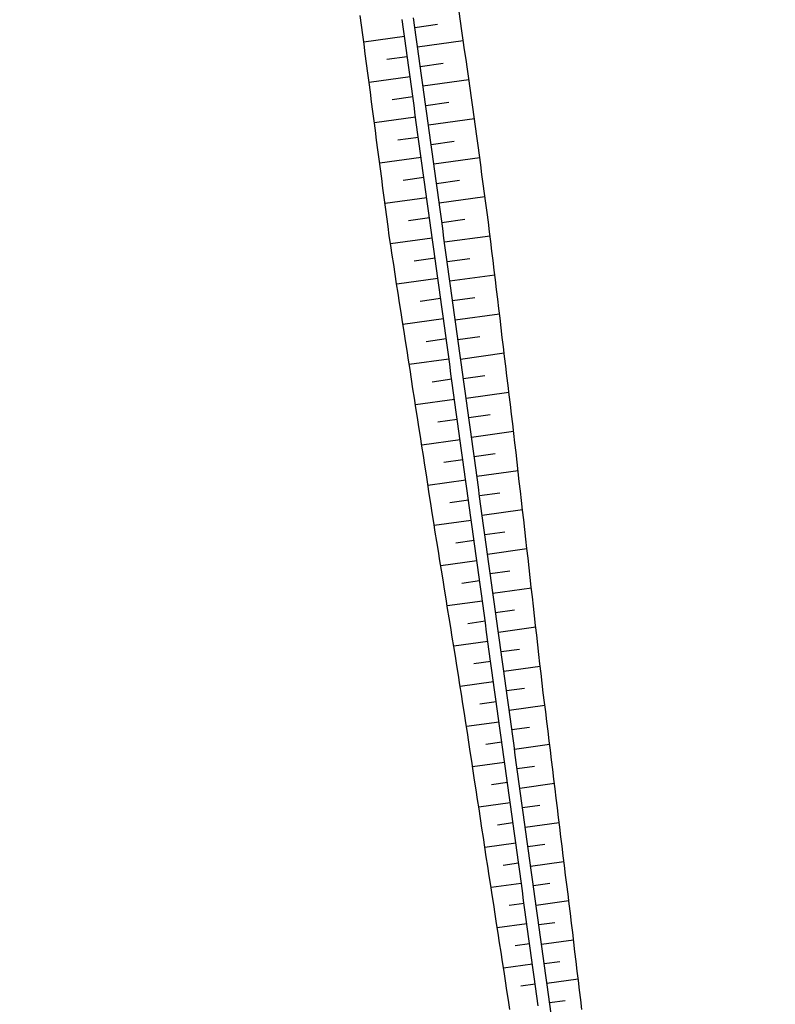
# Model space of a CAD drawing. Extents: x 446457 to 447032, y 444506 to 445688.
# Tile 21 of 43: x 446559 to 446598, y 445290 to 445341. Entities that reach past the tile are written whole.
import ezdxf

# ---------------------------------------------------------------- set-up
doc = ezdxf.new("R2010")
doc.units = 0
doc.header["$LTSCALE"] = 2
doc.header["$MEASUREMENT"] = 0
doc.layers.add('FBR', color=8, linetype='CONTINUOUS')
doc.layers.add('RRB_41-205', color=15, linetype='CONTINUOUS')

msp = doc.modelspace()

# ---------------------------------------------------------------- linework, layer by layer
at = {"layer": 'FBR'}
for points in [[(446685.671, 445499.677, 0.000084), (446690.294, 445466.915, 0.000171), (446692.589, 445450.715), (446699.698, 445400.648, -0.000017), (446702.648, 445379.847, -0.000012), (446706.64, 445351.684, -0.000142), (446710.164, 445326.768, 0.000095), (446713.688, 445301.853, 0.000489), (446717.261, 445276.798, -0.000535), (446720.835, 445251.744, -0.000318), (446724.222, 445227.7, 0.000352), (446727.61, 445203.657, 0.000005), (446731.551, 445175.831, 0.000006), (446734.439, 445155.439, 0.000005), (446738.345, 445127.869, 0.000006), (446741.348, 445106.672, 0.000262)], [(446680.588, 445565.192), (446686.226, 445525.578, -0.000461), (446689.716, 445500.849, 0.000412), (446693.207, 445476.12, 0.000274), (446696.649, 445451.977, -0.000308), (446700.09, 445427.835, -0.000041), (446704.161, 445399.134, -0.000053), (446707.341, 445376.683, -0.000068), (446710.752, 445352.56, 0.000201), (446714.163, 445328.437, 0.000066), (446717.768, 445303.036, -0.000029), (446721.374, 445277.636, -0.000013), (446726.042, 445244.733, -0.000025), (446728.415, 445227.994, -0.000188), (446731.776, 445204.216, 0.000116), (446735.137, 445180.439, 0.000098)], [(446757.103, 445025.342, 0.000008), (446763.022, 444983.696, 0.000035)]]:
    msp.add_lwpolyline(points, format="xyb", dxfattribs=at)
at = {"layer": 'RRB_41-205', "linetype": 'Continuous'}
for p, q in [((446576.272, 445340.363), (446576.206, 445340.859)), ((446578.439, 445340.157), (446578.371, 445340.653)), ((446579.034, 445340.239), (446578.965, 445340.735)), ((446581.388, 445340.564), (446581.315, 445341.059)), ((446576.337, 445339.867), (446576.272, 445340.363)), ((446578.508, 445339.662), (446578.439, 445340.157)), ((446579.033, 445340.241), (446580.21, 445340.403)), ((446579.102, 445339.744), (446579.034, 445340.239)), ((446581.46, 445340.069), (446581.388, 445340.564)), ((446576.402, 445339.371), (446576.337, 445339.867)), ((446578.492, 445339.772), (446576.388, 445339.482)), ((446578.576, 445339.167), (446578.508, 445339.662)), ((446579.17, 445339.249), (446579.102, 445339.744)), ((446581.532, 445339.575), (446581.46, 445340.069)), ((446576.467, 445338.876), (446576.402, 445339.371)), ((446578.644, 445338.671), (446578.576, 445339.167)), ((446579.239, 445338.753), (446579.17, 445339.249)), ((446579.173, 445339.232), (446581.535, 445339.558)), ((446581.604, 445339.08), (446581.532, 445339.575)), ((446576.532, 445338.38), (446576.467, 445338.876)), ((446578.636, 445338.729), (446577.581, 445338.583)), ((446578.713, 445338.176), (446578.644, 445338.671)), ((446579.307, 445338.258), (446579.239, 445338.753)), ((446581.677, 445338.585), (446581.604, 445339.08)), ((446576.598, 445337.884), (446576.532, 445338.38)), ((446578.781, 445337.681), (446578.713, 445338.176)), ((446579.375, 445337.763), (446579.307, 445338.258)), ((446579.312, 445338.223), (446580.497, 445338.386)), ((446581.749, 445338.09), (446581.677, 445338.585)), ((446576.663, 445337.388), (446576.598, 445337.884)), ((446578.78, 445337.686), (446576.662, 445337.393)), ((446578.849, 445337.185), (446578.781, 445337.681)), ((446579.444, 445337.267), (446579.375, 445337.763)), ((446581.821, 445337.596), (446581.749, 445338.09)), ((446581.893, 445337.101), (446581.821, 445337.596)), ((446576.728, 445336.893), (446576.663, 445337.388)), ((446578.918, 445336.69), (446578.849, 445337.185)), ((446579.512, 445336.772), (446579.444, 445337.267)), ((446579.451, 445337.214), (446581.829, 445337.542)), ((446581.966, 445336.606), (446581.893, 445337.101)), ((446576.793, 445336.397), (446576.728, 445336.893)), ((446578.924, 445336.643), (446577.862, 445336.496)), ((446578.986, 445336.195), (446578.918, 445336.69)), ((446579.58, 445336.277), (446579.512, 445336.772)), ((446582.038, 445336.111), (446581.966, 445336.606)), ((446576.858, 445335.901), (446576.793, 445336.397)), ((446579.054, 445335.7), (446578.986, 445336.195)), ((446579.649, 445335.782), (446579.58, 445336.277)), ((446579.59, 445336.205), (446580.783, 445336.37)), ((446582.107, 445335.616), (446582.038, 445336.111)), ((446576.924, 445335.405), (446576.858, 445335.901)), ((446579.068, 445335.6), (446576.937, 445335.305)), ((446579.123, 445335.204), (446579.054, 445335.7)), ((446579.717, 445335.286), (446579.649, 445335.782)), ((446582.173, 445335.12), (446582.107, 445335.616)), ((446576.989, 445334.91), (446576.924, 445335.405)), ((446579.191, 445334.709), (446579.123, 445335.204)), ((446579.786, 445334.791), (446579.717, 445335.286)), ((446579.73, 445335.196), (446582.119, 445335.526)), ((446582.239, 445334.625), (446582.173, 445335.12)), ((446577.054, 445334.414), (446576.989, 445334.91)), ((446579.212, 445334.556), (446578.143, 445334.409)), ((446579.26, 445334.214), (446579.191, 445334.709)), ((446579.854, 445334.296), (446579.786, 445334.791)), ((446582.305, 445334.129), (446582.239, 445334.625)), ((446577.119, 445333.918), (446577.054, 445334.414)), ((446579.328, 445333.718), (446579.26, 445334.214)), ((446579.922, 445333.8), (446579.854, 445334.296)), ((446579.869, 445334.187), (446581.061, 445334.352)), ((446582.371, 445333.634), (446582.305, 445334.129)), ((446577.184, 445333.422), (446577.119, 445333.918)), ((446579.396, 445333.223), (446579.328, 445333.718)), ((446579.991, 445333.305), (446579.922, 445333.8)), ((446582.437, 445333.138), (446582.371, 445333.634)), ((446577.25, 445332.927), (446577.184, 445333.422)), ((446579.356, 445333.513), (446577.211, 445333.217)), ((446579.465, 445332.728), (446579.396, 445333.223)), ((446580.059, 445332.81), (446579.991, 445333.305)), ((446580.008, 445333.178), (446582.388, 445333.507)), ((446582.503, 445332.642), (446582.437, 445333.138)), ((446577.315, 445332.431), (446577.25, 445332.927)), ((446579.533, 445332.232), (446579.465, 445332.728)), ((446580.127, 445332.314), (446580.059, 445332.81)), ((446582.569, 445332.147), (446582.503, 445332.642)), ((446577.38, 445331.935), (446577.315, 445332.431)), ((446579.5, 445332.47), (446578.424, 445332.322)), ((446579.601, 445331.737), (446579.533, 445332.232)), ((446580.196, 445331.819), (446580.127, 445332.314)), ((446580.147, 445332.169), (446581.335, 445332.333)), ((446582.636, 445331.651), (446582.569, 445332.147)), ((446577.445, 445331.44), (446577.38, 445331.935)), ((446579.67, 445331.242), (446579.601, 445331.737)), ((446580.264, 445331.324), (446580.196, 445331.819)), ((446580.287, 445331.16), (446582.657, 445331.487)), ((446582.702, 445331.155), (446582.636, 445331.651)), ((446577.51, 445330.944), (446577.445, 445331.44)), ((446579.644, 445331.427), (446577.486, 445331.129)), ((446579.738, 445330.746), (446579.67, 445331.242)), ((446580.332, 445330.828), (446580.264, 445331.324)), ((446582.768, 445330.66), (446582.702, 445331.155)), ((446577.575, 445330.448), (446577.51, 445330.944)), ((446579.806, 445330.251), (446579.738, 445330.746)), ((446580.401, 445330.333), (446580.332, 445330.828)), ((446582.834, 445330.164), (446582.768, 445330.66)), ((446577.641, 445329.952), (446577.575, 445330.448)), ((446579.788, 445330.384), (446578.706, 445330.235)), ((446579.875, 445329.756), (446579.806, 445330.251)), ((446580.469, 445329.838), (446580.401, 445330.333)), ((446580.426, 445330.151), (446581.609, 445330.315)), ((446582.897, 445329.668), (446582.834, 445330.164)), ((446577.706, 445329.457), (446577.641, 445329.952)), ((446577.78, 445328.962), (446577.706, 445329.457)), ((446579.943, 445329.261), (446579.875, 445329.756)), ((446580.537, 445329.343), (446580.469, 445329.838)), ((446580.565, 445329.142), (446582.922, 445329.468)), ((446582.957, 445329.172), (446582.897, 445329.668)), ((446579.932, 445329.341), (446577.768, 445329.042)), ((446577.857, 445328.468), (446577.78, 445328.962)), ((446580.011, 445328.765), (446579.943, 445329.261)), ((446580.606, 445328.847), (446580.537, 445329.343)), ((446583.017, 445328.675), (446582.957, 445329.172)), ((446577.934, 445327.974), (446577.857, 445328.468)), ((446580.08, 445328.27), (446580.011, 445328.765)), ((446580.674, 445328.352), (446580.606, 445328.847)), ((446583.077, 445328.179), (446583.017, 445328.675)), ((446578.01, 445327.48), (446577.934, 445327.974)), ((446580.076, 445328.298), (446579.003, 445328.15)), ((446580.148, 445327.775), (446580.08, 445328.27)), ((446580.742, 445327.857), (446580.674, 445328.352)), ((446580.704, 445328.133), (446581.874, 445328.295)), ((446583.137, 445327.682), (446583.077, 445328.179)), ((446578.087, 445326.985), (446578.01, 445327.48)), ((446580.216, 445327.279), (446580.148, 445327.775)), ((446580.811, 445327.361), (446580.742, 445327.857)), ((446580.843, 445327.125), (446583.165, 445327.445)), ((446583.197, 445327.186), (446583.137, 445327.682)), ((446578.164, 445326.491), (446578.087, 445326.985)), ((446580.22, 445327.255), (446578.091, 445326.961)), ((446580.285, 445326.784), (446580.216, 445327.279)), ((446580.879, 445326.866), (446580.811, 445327.361)), ((446583.256, 445326.689), (446583.197, 445327.186)), ((446578.241, 445325.997), (446578.164, 445326.491)), ((446580.353, 445326.289), (446580.285, 445326.784)), ((446580.948, 445326.371), (446580.879, 445326.866)), ((446583.316, 445326.193), (446583.256, 445326.689)), ((446578.318, 445325.503), (446578.241, 445325.997)), ((446580.364, 445326.211), (446579.308, 445326.066)), ((446580.421, 445325.793), (446580.353, 445326.289)), ((446581.016, 445325.875), (446580.948, 445326.371)), ((446580.983, 445326.116), (446582.135, 445326.275)), ((446583.376, 445325.696), (446583.316, 445326.193)), ((446578.395, 445325.009), (446578.318, 445325.503)), ((446580.49, 445325.298), (446580.421, 445325.793)), ((446581.084, 445325.38), (446581.016, 445325.875)), ((446581.153, 445324.885), (446581.084, 445325.38)), ((446581.122, 445325.107), (446583.409, 445325.422)), ((446583.436, 445325.2), (446583.376, 445325.696)), ((446578.472, 445324.515), (446578.395, 445325.009)), ((446580.508, 445325.168), (446578.415, 445324.88)), ((446580.558, 445324.803), (446580.49, 445325.298)), ((446581.221, 445324.389), (446581.153, 445324.885)), ((446583.496, 445324.703), (446583.436, 445325.2)), ((446578.548, 445324.021), (446578.472, 445324.515)), ((446580.627, 445324.307), (446580.558, 445324.803)), ((446581.289, 445323.894), (446581.221, 445324.389)), ((446583.556, 445324.207), (446583.496, 445324.703)), ((446578.625, 445323.527), (446578.548, 445324.021)), ((446580.652, 445324.125), (446579.614, 445323.982)), ((446580.695, 445323.812), (446580.627, 445324.307)), ((446581.261, 445324.098), (446582.396, 445324.254)), ((446581.358, 445323.399), (446581.289, 445323.894)), ((446583.616, 445323.711), (446583.556, 445324.207)), ((446578.702, 445323.032), (446578.625, 445323.527)), ((446580.763, 445323.317), (446580.695, 445323.812)), ((446581.426, 445322.904), (446581.358, 445323.399)), ((446581.4, 445323.089), (446583.653, 445323.4)), ((446583.676, 445323.214), (446583.616, 445323.711)), ((446578.779, 445322.538), (446578.702, 445323.032)), ((446580.796, 445323.082), (446578.739, 445322.798)), ((446580.832, 445322.822), (446580.763, 445323.317)), ((446581.494, 445322.408), (446581.426, 445322.904)), ((446583.736, 445322.718), (446583.676, 445323.214)), ((446578.856, 445322.044), (446578.779, 445322.538)), ((446580.9, 445322.326), (446580.832, 445322.822)), ((446580.968, 445321.831), (446580.9, 445322.326)), ((446581.563, 445321.913), (446581.494, 445322.408)), ((446583.795, 445322.221), (446583.736, 445322.718)), ((446578.933, 445321.55), (446578.856, 445322.044)), ((446580.94, 445322.039), (446579.92, 445321.898)), ((446581.037, 445321.336), (446580.968, 445321.831)), ((446581.54, 445322.08), (446582.657, 445322.234)), ((446581.631, 445321.418), (446581.563, 445321.913)), ((446583.855, 445321.725), (446583.795, 445322.221)), ((446579.01, 445321.056), (446578.933, 445321.55)), ((446581.105, 445320.84), (446581.037, 445321.336)), ((446581.699, 445320.922), (446581.631, 445321.418)), ((446581.679, 445321.071), (446583.897, 445321.377)), ((446583.915, 445321.228), (446583.855, 445321.725)), ((446579.086, 445320.562), (446579.01, 445321.056)), ((446581.084, 445320.996), (446579.062, 445320.717)), ((446581.173, 445320.345), (446581.105, 445320.84)), ((446581.768, 445320.427), (446581.699, 445320.922)), ((446583.975, 445320.732), (446583.915, 445321.228)), ((446579.163, 445320.068), (446579.086, 445320.562)), ((446581.242, 445319.85), (446581.173, 445320.345)), ((446581.836, 445319.932), (446581.768, 445320.427)), ((446584.035, 445320.235), (446583.975, 445320.732)), ((446579.24, 445319.574), (446579.163, 445320.068)), ((446581.227, 445319.953), (446580.226, 445319.815)), ((446581.31, 445319.354), (446581.242, 445319.85)), ((446581.818, 445320.062), (446582.919, 445320.214)), ((446581.904, 445319.436), (446581.836, 445319.932)), ((446584.095, 445319.739), (446584.035, 445320.235)), ((446579.317, 445319.079), (446579.24, 445319.574)), ((446581.378, 445318.859), (446581.31, 445319.354)), ((446581.973, 445318.941), (446581.904, 445319.436)), ((446581.957, 445319.053), (446584.141, 445319.354)), ((446584.155, 445319.242), (446584.095, 445319.739)), ((446579.394, 445318.585), (446579.317, 445319.079)), ((446581.371, 445318.91), (446579.386, 445318.636)), ((446581.447, 445318.364), (446581.378, 445318.859)), ((446582.041, 445318.446), (446581.973, 445318.941)), ((446584.211, 445318.745), (446584.155, 445319.242)), ((446579.471, 445318.091), (446579.394, 445318.585)), ((446581.515, 445317.868), (446581.447, 445318.364)), ((446582.109, 445317.951), (446582.041, 445318.446)), ((446584.267, 445318.248), (446584.211, 445318.745)), ((446584.323, 445317.751), (446584.267, 445318.248)), ((446579.548, 445317.597), (446579.471, 445318.091)), ((446581.515, 445317.867), (446580.532, 445317.731)), ((446581.583, 445317.373), (446581.515, 445317.868)), ((446582.097, 445318.044), (446583.177, 445318.193)), ((446582.178, 445317.455), (446582.109, 445317.951)), ((446584.379, 445317.254), (446584.323, 445317.751)), ((446579.624, 445317.103), (446579.548, 445317.597)), ((446581.652, 445316.878), (446581.583, 445317.373)), ((446582.246, 445316.96), (446582.178, 445317.455)), ((446582.236, 445317.035), (446584.371, 445317.33)), ((446584.435, 445316.757), (446584.379, 445317.254)), ((446579.701, 445316.609), (446579.624, 445317.103)), ((446581.659, 445316.823), (446579.71, 445316.554)), ((446581.72, 445316.383), (446581.652, 445316.878)), ((446582.315, 445316.465), (446582.246, 445316.96)), ((446584.492, 445316.26), (446584.435, 445316.757)), ((446579.778, 445316.115), (446579.701, 445316.609)), ((446581.789, 445315.887), (446581.72, 445316.383)), ((446582.383, 445315.969), (446582.315, 445316.465)), ((446584.548, 445315.763), (446584.492, 445316.26)), ((446579.855, 445315.62), (446579.778, 445316.115)), ((446581.803, 445315.78), (446580.837, 445315.647)), ((446581.857, 445315.392), (446581.789, 445315.887)), ((446582.375, 445316.026), (446583.43, 445316.172)), ((446582.451, 445315.474), (446582.383, 445315.969)), ((446584.604, 445315.266), (446584.548, 445315.763)), ((446579.932, 445315.126), (446579.855, 445315.62)), ((446581.925, 445314.897), (446581.857, 445315.392)), ((446582.52, 445314.979), (446582.451, 445315.474)), ((446582.514, 445315.017), (446584.599, 445315.305)), ((446584.66, 445314.769), (446584.604, 445315.266)), ((446580.009, 445314.632), (446579.932, 445315.126)), ((446581.947, 445314.737), (446580.035, 445314.473)), ((446581.994, 445314.401), (446581.925, 445314.897)), ((446582.588, 445314.483), (446582.52, 445314.979)), ((446584.716, 445314.272), (446584.66, 445314.769)), ((446580.089, 445314.139), (446580.009, 445314.632)), ((446582.062, 445313.906), (446581.994, 445314.401)), ((446582.656, 445313.988), (446582.588, 445314.483)), ((446584.772, 445313.775), (446584.716, 445314.272)), ((446580.169, 445313.645), (446580.089, 445314.139)), ((446582.091, 445313.694), (446581.147, 445313.564)), ((446582.13, 445313.411), (446582.062, 445313.906)), ((446582.653, 445314.008), (446583.684, 445314.151)), ((446582.725, 445313.493), (446582.656, 445313.988)), ((446584.828, 445313.278), (446584.772, 445313.775)), ((446580.248, 445313.151), (446580.169, 445313.645)), ((446580.328, 445312.657), (446580.248, 445313.151)), ((446582.199, 445312.915), (446582.13, 445313.411)), ((446582.793, 445312.997), (446582.725, 445313.493)), ((446582.793, 445312.999), (446584.828, 445313.28)), ((446584.884, 445312.781), (446584.828, 445313.278)), ((446580.408, 445312.164), (446580.328, 445312.657)), ((446582.235, 445312.651), (446580.371, 445312.394)), ((446582.267, 445312.42), (446582.199, 445312.915)), ((446582.861, 445312.502), (446582.793, 445312.997)), ((446584.941, 445312.284), (446584.884, 445312.781)), ((446580.488, 445311.67), (446580.408, 445312.164)), ((446582.335, 445311.925), (446582.267, 445312.42)), ((446582.93, 445312.007), (446582.861, 445312.502)), ((446582.932, 445311.99), (446583.937, 445312.129)), ((446584.997, 445311.787), (446584.941, 445312.284)), ((446580.567, 445311.176), (446580.488, 445311.67)), ((446582.404, 445311.43), (446582.335, 445311.925)), ((446582.998, 445311.512), (446582.93, 445312.007)), ((446585.053, 445311.29), (446584.997, 445311.787)), ((446580.647, 445310.682), (446580.567, 445311.176)), ((446582.379, 445311.608), (446581.459, 445311.481)), ((446582.472, 445310.934), (446582.404, 445311.43)), ((446583.066, 445311.016), (446582.998, 445311.512)), ((446583.071, 445310.982), (446585.057, 445311.256)), ((446585.109, 445310.793), (446585.053, 445311.29)), ((446580.727, 445310.189), (446580.647, 445310.682)), ((446582.54, 445310.439), (446582.472, 445310.934)), ((446583.135, 445310.521), (446583.066, 445311.016)), ((446585.165, 445310.296), (446585.109, 445310.793)), ((446582.523, 445310.565), (446580.707, 445310.314)), ((446580.806, 445309.695), (446580.727, 445310.189)), ((446582.609, 445309.944), (446582.54, 445310.439)), ((446583.203, 445310.026), (446583.135, 445310.521)), ((446583.21, 445309.973), (446584.191, 445310.108)), ((446585.221, 445309.799), (446585.165, 445310.296)), ((446580.886, 445309.201), (446580.806, 445309.695)), ((446582.677, 445309.448), (446582.609, 445309.944)), ((446583.271, 445309.53), (446583.203, 445310.026)), ((446585.277, 445309.302), (446585.221, 445309.799)), ((446580.966, 445308.707), (446580.886, 445309.201)), ((446582.667, 445309.522), (446581.771, 445309.398)), ((446582.745, 445308.953), (446582.677, 445309.448)), ((446583.34, 445309.035), (446583.271, 445309.53)), ((446583.35, 445308.964), (446585.285, 445309.231)), ((446585.333, 445308.805), (446585.277, 445309.302)), ((446581.046, 445308.214), (446580.966, 445308.707)), ((446582.814, 445308.458), (446582.745, 445308.953)), ((446583.408, 445308.54), (446583.34, 445309.035)), ((446585.39, 445308.308), (446585.333, 445308.805)), ((446582.811, 445308.478), (446581.042, 445308.234)), ((446581.125, 445307.72), (446581.046, 445308.214)), ((446582.882, 445307.962), (446582.814, 445308.458)), ((446583.477, 445308.044), (446583.408, 445308.54)), ((446583.489, 445307.955), (446584.444, 445308.087)), ((446585.446, 445307.811), (446585.39, 445308.308)), ((446581.205, 445307.226), (446581.125, 445307.72)), ((446582.951, 445307.467), (446582.882, 445307.962)), ((446583.545, 445307.549), (446583.477, 445308.044)), ((446583.613, 445307.054), (446583.545, 445307.549)), ((446585.502, 445307.314), (446585.446, 445307.811)), ((446581.285, 445306.732), (446581.205, 445307.226)), ((446582.955, 445307.435), (446582.083, 445307.315)), ((446583.019, 445306.972), (446582.951, 445307.467)), ((446583.682, 445306.558), (446583.613, 445307.054)), ((446583.628, 445306.946), (446585.514, 445307.206)), ((446585.558, 445306.817), (446585.502, 445307.314)), ((446581.364, 445306.239), (446581.285, 445306.732)), ((446583.087, 445306.476), (446583.019, 445306.972)), ((446583.75, 445306.063), (446583.682, 445306.558)), ((446585.617, 445306.321), (446585.558, 445306.817)), ((446581.444, 445305.745), (446581.364, 445306.239)), ((446583.099, 445306.392), (446581.378, 445306.155)), ((446583.156, 445305.981), (446583.087, 445306.476)), ((446583.818, 445305.568), (446583.75, 445306.063)), ((446583.767, 445305.937), (446584.7, 445306.066)), ((446585.677, 445305.824), (446585.617, 445306.321)), ((446581.52, 445305.251), (446581.444, 445305.745)), ((446583.224, 445305.486), (446583.156, 445305.981)), ((446583.887, 445305.073), (446583.818, 445305.568)), ((446585.738, 445305.328), (446585.677, 445305.824)), ((446581.596, 445304.756), (446581.52, 445305.251)), ((446583.243, 445305.349), (446582.392, 445305.232)), ((446583.292, 445304.991), (446583.224, 445305.486)), ((446583.955, 445304.577), (446583.887, 445305.073)), ((446583.907, 445304.928), (446585.756, 445305.183)), ((446585.799, 445304.832), (446585.738, 445305.328)), ((446581.671, 445304.262), (446581.596, 445304.756)), ((446583.361, 445304.495), (446583.292, 445304.991)), ((446583.429, 445304), (446583.361, 445304.495)), ((446584.023, 445304.082), (446583.955, 445304.577)), ((446585.86, 445304.335), (446585.799, 445304.832)), ((446581.747, 445303.768), (446581.671, 445304.262)), ((446583.387, 445304.306), (446581.7, 445304.073)), ((446583.497, 445303.505), (446583.429, 445304)), ((446584.092, 445303.587), (446584.023, 445304.082)), ((446584.046, 445303.919), (446584.963, 445304.046)), ((446585.92, 445303.839), (446585.86, 445304.335)), ((446581.822, 445303.273), (446581.747, 445303.768)), ((446583.566, 445303.009), (446583.497, 445303.505)), ((446584.16, 445303.091), (446584.092, 445303.587)), ((446585.981, 445303.343), (446585.92, 445303.839)), ((446581.897, 445302.779), (446581.822, 445303.273)), ((446583.531, 445303.263), (446582.695, 445303.147)), ((446583.634, 445302.514), (446583.566, 445303.009)), ((446584.228, 445302.596), (446584.16, 445303.091)), ((446584.185, 445302.91), (446586.003, 445303.161)), ((446586.042, 445302.846), (446585.981, 445303.343)), ((446581.973, 445302.285), (446581.897, 445302.779)), ((446583.702, 445302.019), (446583.634, 445302.514)), ((446584.297, 445302.101), (446584.228, 445302.596)), ((446586.103, 445302.35), (446586.042, 445302.846)), ((446582.048, 445301.79), (446581.973, 445302.285)), ((446583.675, 445302.22), (446582.018, 445301.991)), ((446583.771, 445301.523), (446583.702, 445302.019)), ((446584.365, 445301.605), (446584.297, 445302.101)), ((446584.324, 445301.901), (446585.226, 445302.026)), ((446586.164, 445301.854), (446586.103, 445302.35)), ((446582.124, 445301.296), (446582.048, 445301.79)), ((446583.839, 445301.028), (446583.771, 445301.523)), ((446584.433, 445301.11), (446584.365, 445301.605)), ((446586.224, 445301.357), (446586.164, 445301.854)), ((446582.199, 445300.802), (446582.124, 445301.296)), ((446583.819, 445301.177), (446582.997, 445301.063)), ((446583.907, 445300.533), (446583.839, 445301.028)), ((446584.502, 445300.615), (446584.433, 445301.11)), ((446584.464, 445300.892), (446586.251, 445301.139)), ((446586.285, 445300.861), (446586.224, 445301.357)), ((446582.274, 445300.307), (446582.199, 445300.802)), ((446583.976, 445300.037), (446583.907, 445300.533)), ((446584.57, 445300.119), (446584.502, 445300.615)), ((446586.346, 445300.365), (446586.285, 445300.861)), ((446582.35, 445299.813), (446582.274, 445300.307)), ((446583.963, 445300.133), (446582.335, 445299.909)), ((446584.044, 445299.542), (446583.976, 445300.037)), ((446584.638, 445299.624), (446584.57, 445300.119)), ((446584.603, 445299.883), (446585.489, 445300.006)), ((446586.407, 445299.868), (446586.346, 445300.365)), ((446582.425, 445299.319), (446582.35, 445299.813)), ((446584.112, 445299.047), (446584.044, 445299.542)), ((446584.707, 445299.129), (446584.638, 445299.624)), ((446586.467, 445299.372), (446586.407, 445299.868)), ((446582.5, 445298.824), (446582.425, 445299.319)), ((446584.106, 445299.09), (446583.3, 445298.979)), ((446584.181, 445298.552), (446584.112, 445299.047)), ((446584.775, 445298.634), (446584.707, 445299.129)), ((446584.742, 445298.874), (446586.499, 445299.117)), ((446586.528, 445298.875), (446586.467, 445299.372)), ((446582.576, 445298.33), (446582.5, 445298.824)), ((446584.249, 445298.056), (446584.181, 445298.552)), ((446584.844, 445298.138), (446584.775, 445298.634)), ((446586.589, 445298.379), (446586.528, 445298.875)), ((446586.65, 445297.883), (446586.589, 445298.379)), ((446582.651, 445297.836), (446582.576, 445298.33)), ((446584.25, 445298.047), (446582.653, 445297.827)), ((446584.318, 445297.561), (446584.249, 445298.056)), ((446584.912, 445297.643), (446584.844, 445298.138)), ((446584.881, 445297.865), (446585.752, 445297.986)), ((446586.711, 445297.386), (446586.65, 445297.883)), ((446582.727, 445297.341), (446582.651, 445297.836)), ((446584.386, 445297.066), (446584.318, 445297.561)), ((446584.98, 445297.148), (446584.912, 445297.643)), ((446586.771, 445296.89), (446586.711, 445297.386)), ((446582.803, 445296.847), (446582.727, 445297.341)), ((446582.879, 445296.353), (446582.803, 445296.847)), ((446584.394, 445297.004), (446583.603, 445296.895)), ((446584.454, 445296.57), (446584.386, 445297.066)), ((446585.049, 445296.652), (446584.98, 445297.148)), ((446585.02, 445296.856), (446586.746, 445297.095)), ((446586.832, 445296.394), (446586.771, 445296.89)), ((446582.955, 445295.859), (446582.879, 445296.353)), ((446584.523, 445296.075), (446584.454, 445296.57)), ((446585.117, 445296.157), (446585.049, 445296.652)), ((446586.893, 445295.897), (446586.832, 445296.394)), ((446583.032, 445295.365), (446582.955, 445295.859)), ((446584.538, 445295.961), (446582.973, 445295.745)), ((446584.591, 445295.58), (446584.523, 445296.075)), ((446585.185, 445295.662), (446585.117, 445296.157)), ((446585.16, 445295.847), (446586.015, 445295.966)), ((446586.954, 445295.401), (446586.893, 445295.897)), ((446583.108, 445294.87), (446583.032, 445295.365)), ((446584.659, 445295.084), (446584.591, 445295.58)), ((446585.254, 445295.166), (446585.185, 445295.662)), ((446587.014, 445294.905), (446586.954, 445295.401)), ((446583.185, 445294.376), (446583.108, 445294.87)), ((446584.682, 445294.918), (446583.908, 445294.811)), ((446584.728, 445294.589), (446584.659, 445295.084)), ((446585.322, 445294.671), (446585.254, 445295.166)), ((446585.299, 445294.839), (446586.994, 445295.072)), ((446587.075, 445294.408), (446587.014, 445294.905)), ((446583.261, 445293.882), (446583.185, 445294.376)), ((446584.796, 445294.094), (446584.728, 445294.589)), ((446585.39, 445294.176), (446585.322, 445294.671)), ((446587.135, 445293.912), (446587.075, 445294.408)), ((446583.337, 445293.388), (446583.261, 445293.882)), ((446584.826, 445293.875), (446583.295, 445293.663)), ((446584.864, 445293.599), (446584.796, 445294.094)), ((446585.459, 445293.681), (446585.39, 445294.176)), ((446585.438, 445293.83), (446586.278, 445293.945)), ((446587.195, 445293.415), (446587.135, 445293.912)), ((446583.414, 445292.894), (446583.337, 445293.388)), ((446584.933, 445293.103), (446584.864, 445293.599)), ((446585.527, 445293.185), (446585.459, 445293.681)), ((446587.255, 445292.919), (446587.195, 445293.415)), ((446583.49, 445292.399), (446583.414, 445292.894)), ((446584.97, 445292.832), (446584.213, 445292.727)), ((446585.001, 445292.608), (446584.933, 445293.103)), ((446585.595, 445292.69), (446585.527, 445293.185)), ((446585.577, 445292.821), (446587.24, 445293.05)), ((446587.315, 445292.423), (446587.255, 445292.919)), ((446583.566, 445291.905), (446583.49, 445292.399)), ((446585.069, 445292.113), (446585.001, 445292.608)), ((446585.664, 445292.195), (446585.595, 445292.69)), ((446587.375, 445291.926), (446587.315, 445292.423)), ((446583.643, 445291.411), (446583.566, 445291.905)), ((446585.114, 445291.789), (446583.616, 445291.582)), ((446585.138, 445291.617), (446585.069, 445292.113)), ((446585.732, 445291.699), (446585.664, 445292.195)), ((446585.717, 445291.812), (446586.539, 445291.925)), ((446587.435, 445291.43), (446587.375, 445291.926)), ((446583.719, 445290.917), (446583.643, 445291.411)), ((446585.206, 445291.122), (446585.138, 445291.617)), ((446585.8, 445291.204), (446585.732, 445291.699)), ((446587.495, 445290.933), (446587.435, 445291.43)), ((446583.796, 445290.423), (446583.719, 445290.917)), ((446585.258, 445290.745), (446584.518, 445290.643)), ((446585.274, 445290.627), (446585.206, 445291.122)), ((446585.869, 445290.709), (446585.8, 445291.204)), ((446585.856, 445290.803), (446587.484, 445291.028)), ((446587.555, 445290.437), (446587.495, 445290.933)), ((446583.872, 445289.928), (446583.796, 445290.423)), ((446585.343, 445290.131), (446585.274, 445290.627)), ((446585.937, 445290.213), (446585.869, 445290.709)), ((446587.616, 445289.94), (446587.555, 445290.437)), ((446583.948, 445289.434), (446583.872, 445289.928)), ((446585.411, 445289.636), (446585.343, 445290.131)), ((446586.006, 445289.718), (446585.937, 445290.213)), ((446585.995, 445289.794), (446586.801, 445289.905)), ((446586.074, 445289.223), (446586.006, 445289.718)), ((446587.676, 445289.444), (446587.616, 445289.94))]:
    msp.add_line(p, q, dxfattribs=at)

doc.saveas('drawing.dxf')
